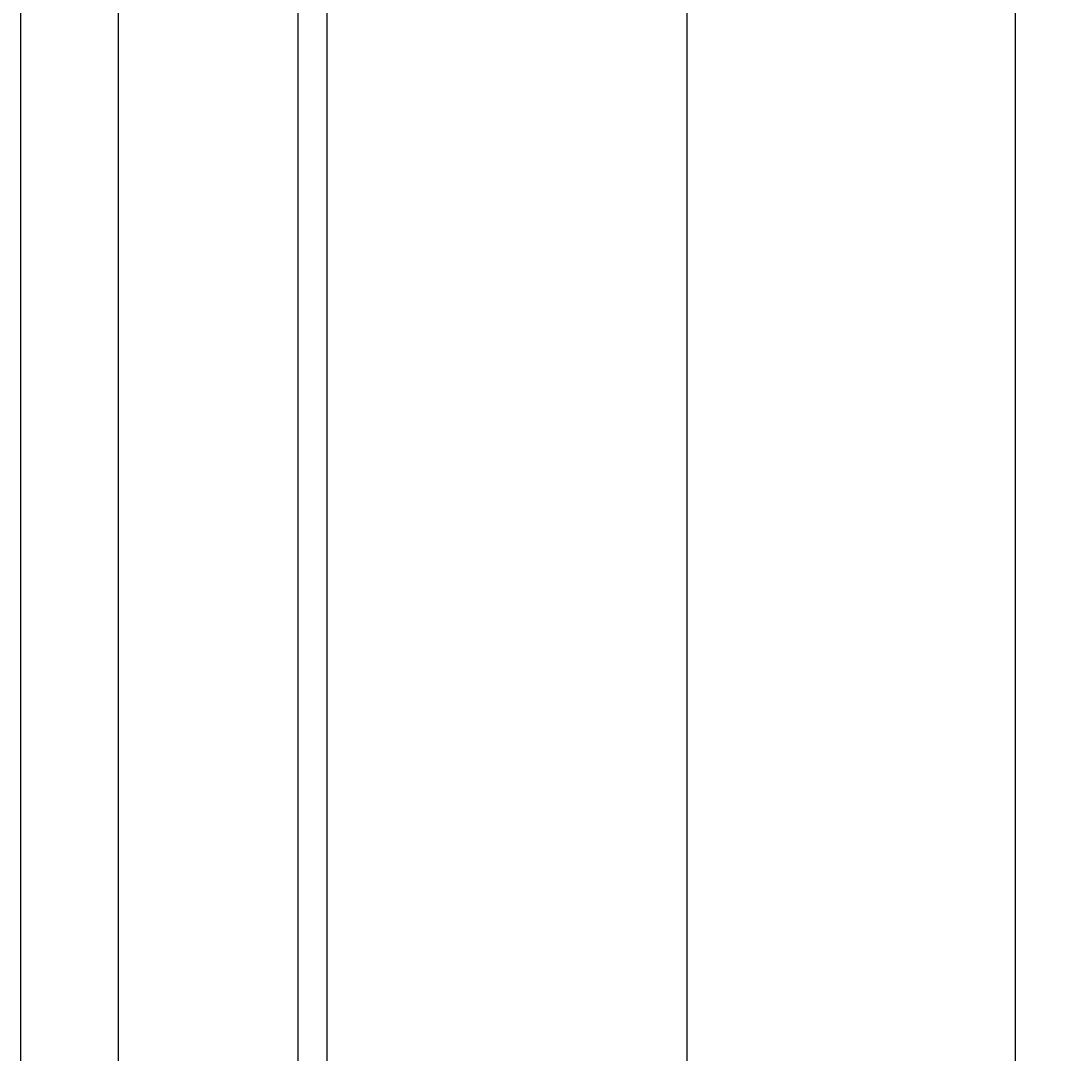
# Model space of a CAD drawing. Extents: x 715 to 7297, y -33 to 6010.
# Tile 71 of 90: x 6052 to 6810, y 763 to 1508. Entities that reach past the tile are written whole.
import ezdxf

# ---------------------------------------------------------------- set-up
doc = ezdxf.new("R2010")
doc.units = 0
doc.layers.get('0').update_dxf_attribs({"linetype": 'CONTINUOUS'})
doc.layers.get('DEFPOINTS').update_dxf_attribs({"linetype": 'CONTINUOUS'})
doc.layers.add('4', color=3, linetype='CONTINUOUS')
doc.styles.get("Standard").update_dxf_attribs({"font": 'ISOCP.SHX'})
doc.dimstyles.get("Standard").update_dxf_attribs({"dimtxt": 2.5, "dimasz": 2.5, "dimexe": 1.25, "dimexo": 0.625, "dimtad": 1, "dimcen": 2.5, "dimazin": 3, "dimtfac": 1, "dimtmove": 0, "dimatfit": 3})

# ---------------------------------------------------------------- blocks, each defined once
blk = doc.blocks.new('PUNKT')
at = {"layer": '4', "color": 0, "linetype": 'BYBLOCK'}
blk.add_line((-0.5, 0), (-1, 0), dxfattribs=at)
at = {"layer": '4', "color": 0, "linetype": 'BYBLOCK', "const_width": 0.5}
blk.add_lwpolyline([(-0.25, 0, 1), (0.25, 0, 1)], format="xyb", close=True, dxfattribs=at)
blk = doc.blocks.new('*U16')
at = {"layer": '4', "color": 2}
blk.add_text('520', height=70, rotation=90, dxfattribs=at).set_placement((6502.54, 2663.74))
blk = doc.blocks.new('*D8')
at = {"layer": '4'}
for p, q in [((6271.55, 5337.27), (6572.55, 5337.27)), ((6532.55, 5297.27), (6532.55, 177.27)), ((6271.55, 137.27), (6572.55, 137.27))]:
    blk.add_line(p, q, dxfattribs=at)
at = {"layer": 'DEFPOINTS', "color": 0}
for p in [(6251.55, 5337.27), (6251.55, 137.27), (6532.55, 137.27)]:
    blk.add_point(p, dxfattribs=at)
blk.add_blockref('*U16', (0, 0))
at = {"layer": '4', "xscale": 40, "yscale": 40, "zscale": 40}
for p, rotation in [((6532.55, 5337.27), 90), ((6532.55, 137.27), 270)]:
    blk.add_blockref('PUNKT', p, dxfattribs=dict(at, rotation=rotation))
blk = doc.blocks.new('*U17')
at = {"layer": '4', "color": 2}
blk.add_text('540', height=70, rotation=90, dxfattribs=at).set_placement((6739.99, 2660.24))
blk = doc.blocks.new('*D9')
at = {"layer": '4'}
for p, q in [((6292.78, 5437.27), (6809.99, 5437.27)), ((6769.99, 77.27), (6769.99, 5397.27)), ((6292.78, 37.27), (6809.99, 37.27))]:
    blk.add_line(p, q, dxfattribs=at)
at = {"layer": 'DEFPOINTS', "color": 0}
for p in [(6272.78, 5437.27), (6769.99, 5437.27), (6272.78, 37.27)]:
    blk.add_point(p, dxfattribs=at)
blk.add_blockref('*U17', (0, 0))
at = {"layer": '4', "xscale": 40, "yscale": 40, "zscale": 40}
for p, rotation in [((6769.99, 5437.27), 90), ((6769.99, 37.27), 270)]:
    blk.add_blockref('PUNKT', p, dxfattribs=dict(at, rotation=rotation))

msp = doc.modelspace()

# ---------------------------------------------------------------- linework, layer by layer
for p, q in [((6051.6894, 139.2711), (6051.6894, 2737.2711)), ((6122.0878, 164.2711), (6122.0878, 2737.2711)), ((6251.5496, 2737.2711), (6251.5496, 63.7711)), ((6272.775, 37.2711), (6272.775, 2737.2711))]:
    msp.add_line(p, q)

# ---------------------------------------------------------------- dimensions: what is measured, and where the dimension line sits
at = {"layer": '4'}
for base, p1, p2, picture, middle in [((6769.9876, 5437.2711), (6272.775, 37.2711), (6272.775, 5437.2711), '*D9', (6704.9876, 2737.2711)), ((6532.5477, 137.2711), (6251.5496, 5337.2711), (6251.5496, 137.2711), '*D8', (6467.5408, 2737.2711))]:
    dim = msp.add_linear_dim(base=base, p1=p1, p2=p2, angle=90, dimstyle='Standard', dxfattribs=at)
    dim.commit()
    dim.dimension.update_dxf_attribs({"geometry": picture, "text_midpoint": middle})

doc.saveas('drawing.dxf')
